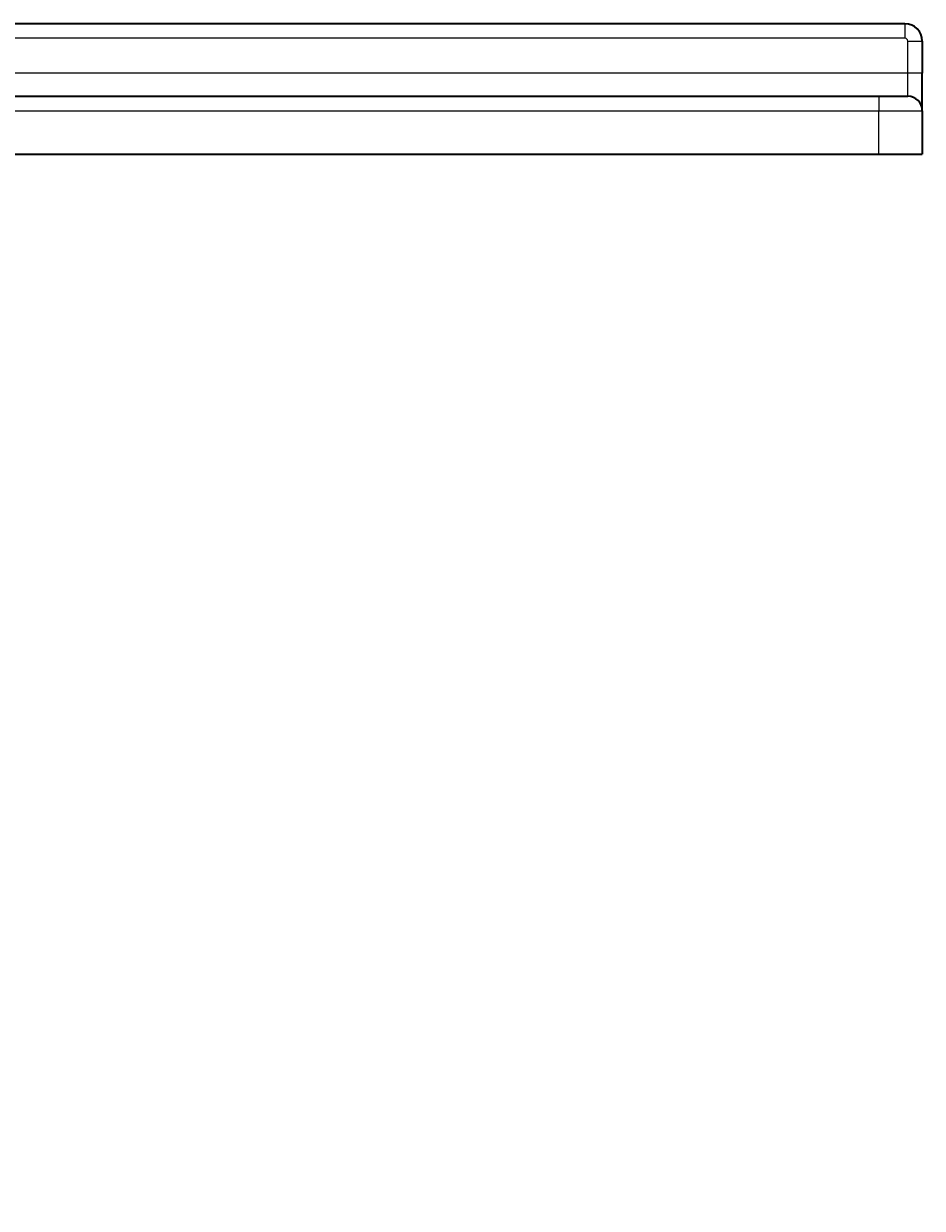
# Model space of a CAD drawing. Extents: x -126 to 1229, y 106 to 1215.
# Tile 11 of 11: x 919 to 1229, y 706 to 1114. Entities that reach past the tile are written whole.
import ezdxf
from ezdxf.enums import TextEntityAlignment as Align

# ---------------------------------------------------------------- set-up
doc = ezdxf.new("R2010")
doc.units = 0
doc.layers.get('0').update_dxf_attribs({"lineweight": 13})
doc.styles.get("Standard").update_dxf_attribs({"font": 'isocp.shx'})
doc.dimstyles.get("Standard").update_dxf_attribs({"dimtxt": 2.5, "dimasz": 2.5, "dimexe": 1.25, "dimexo": 0.625, "dimtad": 1, "dimcen": 2.5, "dimadec": 0, "dimazin": 0, "dimtfac": 1, "dimtmove": 0, "dimatfit": 0, "dimfxl": 0, "dimarcsym": 0})

# ---------------------------------------------------------------- blocks, each defined once
blk = doc.blocks.new('*D')
at = {"color": 7, "lineweight": 13}
for p, q in [((13.21, 1114.23), (-111, 1114.23)), ((-109, 845.23), (-109, 1114.23)), ((13.21, 1114.23), (-71.1, 1114.23)), ((-69.1, 1069.23), (-69.1, 1114.23)), ((22.21, 1089.23), (-42.41, 1089.23)), ((-40.41, 1035.15), (-40.41, 1089.23)), ((22.21, 1069.23), (-71.1, 1069.23)), ((22.21, 1069.23), (-42.41, 1069.23)), ((515.71, 845.23), (-111, 845.23)), ((9.21, 671.72), (9.21, 738.61)), ((9.21, 736.61), (439.21, 736.61)), ((439.21, 663.5), (439.21, 738.61)), ((13.21, 695), (-111.79, 695)), ((-109.79, 195), (-109.79, 695)), ((373.91, 626.34), (456.41, 642.01)), ((456.01, 497.57), (808.41, 497.57)), ((248.63, 481.46), (342.97, 399.31)), ((-39.4, 476.51), (74.69, 476.51)), ((319.21, 377.05), (319.21, 148.16)), ((319.21, 377.05), (319.21, 148.16)), ((559.21, 377.05), (559.21, 148.16)), ((9.21, 208), (9.21, 106.64)), ((9.21, 208), (9.21, 148.16)), ((1229.21, 208), (1229.21, 106.64)), ((22.21, 195), (-111.79, 195)), ((9.21, 150.16), (319.21, 150.16)), ((319.21, 150.16), (559.21, 150.16)), ((9.21, 108.64), (1229.21, 108.64))]:
    blk.add_line(p, q, dxfattribs=at)
for points in [[(-108.48, 1112.3), (-109, 1114.23), (-109.52, 1112.3)], [(-68.58, 1112.3), (-69.1, 1114.23), (-69.62, 1112.3)], [(-39.89, 1087.3), (-40.41, 1089.23), (-40.92, 1087.3)], [(-69.62, 1071.16), (-69.1, 1069.23), (-68.58, 1071.16)], [(-40.92, 1071.16), (-40.41, 1069.23), (-39.89, 1071.16)], [(-109.52, 847.16), (-109, 845.23), (-108.48, 847.16)], [(11.15, 737.13), (9.21, 736.61), (11.15, 736.09)], [(437.28, 736.09), (439.21, 736.61), (437.28, 737.13)], [(-109.27, 693.06), (-109.79, 695), (-110.31, 693.06)], [(454.61, 641.14), (456.41, 642.01), (454.41, 642.16)], [(423.82, 636.35), (422.02, 635.48), (424.02, 635.33)], [(457.94, 498.09), (456.01, 497.57), (457.94, 497.05)], [(806.48, 497.05), (808.41, 497.57), (806.48, 498.09)], [(11.15, 477.03), (9.21, 476.51), (11.15, 476)], [(72.76, 476), (74.69, 476.51), (72.76, 477.03)], [(297.26, 439.8), (295.46, 440.68), (296.58, 439.02)], [(341.17, 400.19), (342.97, 399.31), (341.85, 400.97)], [(-110.31, 196.93), (-109.79, 195), (-109.27, 196.93)], [(11.15, 150.67), (9.21, 150.16), (11.15, 149.64)], [(317.28, 149.64), (319.21, 150.16), (317.28, 150.67)], [(321.15, 150.67), (319.21, 150.16), (321.15, 149.64)], [(557.28, 149.64), (559.21, 150.16), (557.28, 150.67)], [(11.15, 109.16), (9.21, 108.64), (11.15, 108.13)], [(1227.28, 108.13), (1229.21, 108.64), (1227.28, 109.16)]]:
    blk.add_lwpolyline(points, dxfattribs=at)
for s, rotation, p, p2 in [('45', 90, (-71.1, 1078.19), (-71.1, 1105.28)), ('20', 90, (-42.41, 1035.15), (-42.41, 1062.24)), ('269', 90, (-111, 958.72), (-111, 1000.75)), ('35', 10.7576, (384.61, 630.41), (411.22, 635.46)), ('%%c', 10.7576, (373.54, 628.3), (383.63, 630.22)), ('%%c', 318.9533, (249.94, 482.97), (257.68, 476.23)), ('63', 318.9533, (258.44, 475.57), (278.87, 457.78)), ('500', 90, (-111.79, 423.98), (-111.79, 466.01))]:
    blk.add_text(s, height=14, rotation=rotation, dxfattribs=at).set_placement(p, p2, align=Align.FIT)
for s, height, p, p2 in [('430', 14, (203.2, 738.61), (245.23, 738.61)), ('352', 14, (611.19, 499.57), (653.22, 499.57)), ('65', 14, (-39.4, 478.51), (-12.31, 478.51)), ('310', 20, (134.19, 152.16), (194.24, 152.16)), ('240', 14, (418.2, 152.16), (460.23, 152.16)), ('1220', 14, (590.73, 110.64), (647.7, 110.64))]:
    blk.add_text(s, height=height, dxfattribs=at).set_placement(p, p2, align=Align.FIT)
blk = doc.blocks.new('BLOCK27')
at = {"color": 7, "lineweight": 35}
for p, q in [((604, 25), (-604, 25)), ((-595, 0), (595, 0)), ((-595, -20), (595, -20))]:
    blk.add_line(p, q, dxfattribs=at)
at = {"color": 7, "lineweight": 13, "ltscale": 0.125}
for p, q in [((604, 25), (604, 20)), ((605, 19), (610, 19)), ((610, 8), (605, 8)), ((595, 0), (595, -5))]:
    blk.add_line(p, q, dxfattribs=at)
at = {"color": 7, "lineweight": 13}
for p, q in [((604, 20), (-604, 20)), ((605, 8), (-605, 8)), ((-595, -5), (595, -5))]:
    blk.add_line(p, q, dxfattribs=at)
at = {"color": 7, "lineweight": 13, "ltscale": 0.275}
blk.add_line((605, 8), (605, 19), dxfattribs=at)
at = {"color": 7, "lineweight": 35, "ltscale": 0.275}
blk.add_line((610, 19), (610, 8), dxfattribs=at)
at = {"color": 7, "lineweight": 13, "ltscale": 0.2}
blk.add_line((605, 0), (605, 8), dxfattribs=at)
at = {"color": 7, "lineweight": 35, "ltscale": 0.325}
blk.add_line((610, -5), (610, 8), dxfattribs=at)
at = {"color": 7, "lineweight": 13, "ltscale": 0.000389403}
blk.add_line((445.06, 0.02), (445.06, 0), dxfattribs=at)
at = {"color": 7, "lineweight": 35, "ltscale": 0.25}
blk.add_line((595, 0), (605, 0), dxfattribs=at)
at = {"color": 7, "lineweight": 13, "ltscale": 0.375}
for p, q in [((595, -5), (610, -5)), ((595, -20), (595, -5))]:
    blk.add_line(p, q, dxfattribs=at)
at = {"color": 7, "lineweight": 35, "ltscale": 0.375}
for p in [(610, -5), (595, -20)]:
    blk.add_line(p, (610, -20), dxfattribs=at)
at = {"color": 7, "lineweight": 35}
for centre, radius in [((604, 19), 6), ((605, -5), 5)]:
    blk.add_arc(centre, radius, 0, 90, dxfattribs=at)
at = {"color": 7, "lineweight": 13}
for centre, radius, start, end in [((604, 19), 1, 0.0005, 89.9996), ((261.98, -905293.26), 905293.3, 89.98841283, 89.99757733)]:
    blk.add_arc(centre, radius, start, end, dxfattribs=at)
blk.add_open_spline([(445.06, 0.02), (447.52, 0.02), (449.98, 0.01), (452.44, 0.01), (454.9, 0), (457.35, 0)], degree=5, dxfattribs=at)

msp = doc.modelspace()

# ---------------------------------------------------------------- block references
at = {"lineweight": 0}
msp.add_blockref('BLOCK27', (619.215, 1089.233), dxfattribs=at)

# ---------------------------------------------------------------- dimensions: what is measured, and where the dimension line sits
at = {"color": 0, "lineweight": 0}
for p1, p2, middle in [((342.971, 399.311), (295.458, 440.682), (263.09, 468.866)), ((456.407, 642.013), (422.022, 635.48), (392.755, 629.92))]:
    dim = msp.add_diameter_dim_2p(p1=p1, p2=p2, dimstyle='Standard', dxfattribs=at)
    dim.commit()
    dim.dimension.update_dxf_attribs({"geometry": '*D', "text_midpoint": middle, "dimtype": 163})
for base, p1, p2, angle, middle, dimtype in [((319.215, 150.157), (559.215, 379.047), (319.215, 379.047), 180, (439.215, 150.157), 161), ((-109.789, 694.997), (24.215, 194.997), (15.215, 694.997), 89.99952, (-109.789, 444.997), 160), ((9.215, 108.643), (1229.215, 209.997), (9.215, 209.997), 180, (619.215, 108.643), 161), ((439.215, 736.608), (9.215, 669.721), (439.215, 661.497), 359.99809, (224.215, 736.608), 160), ((319.215, 150.157), (9.215, 209.997), (319.215, 379.047), 359.99809, (164.215, 150.157), 160), ((74.694, 476.514), (9.215, 486.514), (74.694, 486.514), 0, (-25.854, 476.514), 161), ((456.006, 497.569), (808.407, 507.569), (456.006, 507.569), 180, (632.207, 497.569), 161), ((-40.405, 1069.233), (24.215, 1089.233), (24.215, 1069.233), 270, (-40.405, 1048.692), 161), ((-69.1, 1069.233), (15.215, 1114.233), (24.215, 1069.233), 269.99857, (-69.1, 1091.733), 160), ((-109.002, 845.233), (15.215, 1114.233), (517.715, 845.233), 269.99857, (-109.002, 979.733), 160)]:
    dim = msp.add_linear_dim(base=base, p1=p1, p2=p2, angle=angle, dimstyle='Standard', dxfattribs=at)
    dim.commit()
    dim.dimension.update_dxf_attribs({"geometry": '*D', "text_midpoint": middle, "dimtype": dimtype})

doc.saveas('drawing.dxf')
